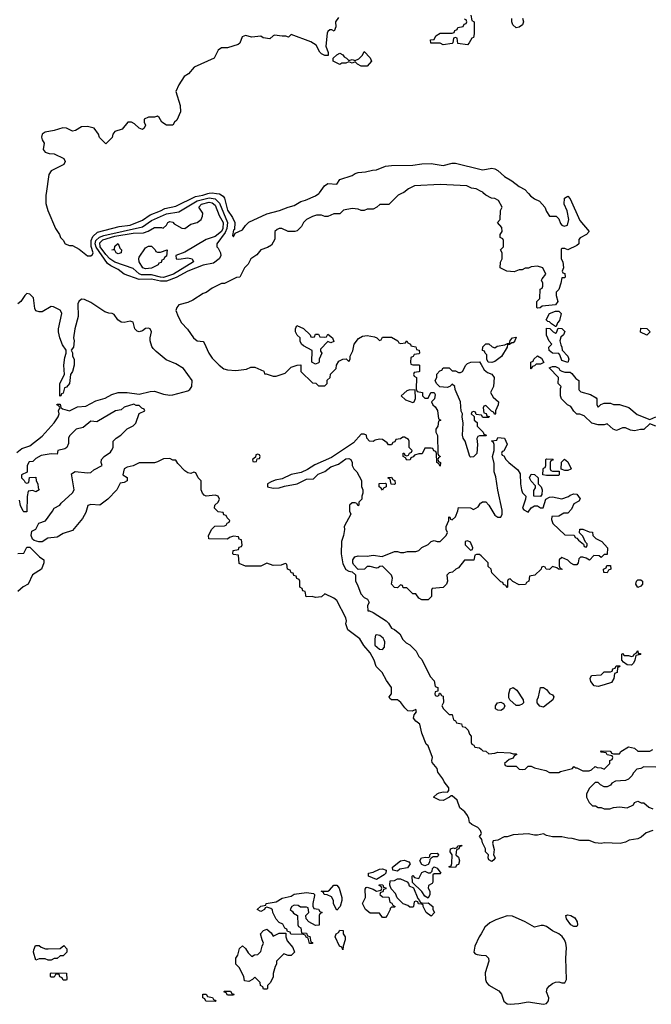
# Model space of a CAD drawing. Header units: inches. Extents: x 2769379 to 2883802, y 684208 to 828654.
# Tile 200 of 256: x 2816963 to 2821120, y 814667 to 821143. Entities that reach past the tile are written whole.
import ezdxf

# ---------------------------------------------------------------- set-up
doc = ezdxf.new("R2010")
doc.units = ezdxf.units.IN
doc.header["$MEASUREMENT"] = 0
for name, color, linetype in [('C8811', 7, 'Continuous'), ('C8812', 7, 'Continuous'), ('C8821', 7, 'Continuous'), ('C8822', 7, 'Continuous')]:
    doc.layers.add(name, color=color, linetype=linetype)

msp = doc.modelspace()

# ---------------------------------------------------------------- linework, layer by layer
at = {"layer": 'C8811', "color": 2}
for points, elevation in [([(2817136.3, 820000), (2817134.8, 819990), (2817135.3, 819935.3), (2817147.5, 819887.5), (2817198, 819770), (2817224.7, 819730), (2817231.1, 819711.1), (2817250, 819692), (2817262, 819670), (2817290, 819658), (2817310, 819658), (2817353.7, 819633.7), (2817410, 819590.6), (2817430, 819590.6), (2817441.5, 819598.5), (2817447, 819610), (2817432.3, 819652.3), (2817432.4, 819690), (2817443.7, 819716.3), (2817475.1, 819744.9), (2817617.3, 819782.7), (2817690, 819791.8), (2817770, 819824), (2817820.9, 819859.1), (2817890, 819885.5), (2817917.6, 819902.4), (2817990, 819917), (2818119, 819981), (2818169, 819990), (2818200.1, 820000)], 2), ([(2819476.5, 820000), (2819454, 819990), (2819391.6, 819928.4), (2819332.7, 819927.3), (2819314, 819910), (2819290, 819898), (2819250, 819898), (2819230, 819888), (2819210, 819888), (2819190, 819898), (2819150, 819902), (2819094, 819890), (2819070, 819866), (2819030, 819866), (2818990, 819848), (2818970, 819848), (2818950, 819858), (2818916.4, 819856.4), (2818890, 819849), (2818850, 819829), (2818831, 819810), (2818818, 819782), (2818790, 819755.3), (2818774, 819750), (2818729.1, 819749.1), (2818689.1, 819769.1), (2818670, 819769.2), (2818656.8, 819763.2), (2818642.8, 819750), (2818641, 819699), (2818619.8, 819660.2), (2818594.8, 819645.2), (2818550, 819628.7), (2818522.8, 819597.2), (2818484.7, 819570), (2818465.4, 819534.6), (2818442, 819510), (2818411, 819449), (2818390, 819448), (2818310, 819408), (2818290, 819408), (2818230, 819378), (2818190, 819348.7), (2818170, 819342), (2818102, 819298), (2818070, 819284), (2818010, 819268.7), (2817996, 819250), (2817991, 819230), (2818004.9, 819190), (2818028.5, 819148.5), (2818067.9, 819107.9), (2818106, 819050), (2818130, 819031), (2818170, 819026), (2818178, 819018), (2818208.7, 818948.7), (2818230, 818916), (2818274.8, 818870), (2818306.9, 818846.9), (2818330, 818839.1), (2818384.7, 818835.3), (2818454.6, 818845.4), (2818483.1, 818856.9), (2818510, 818858), (2818570, 818832), (2818574, 818814), (2818586, 818814), (2818630, 818798), (2818650, 818798), (2818710, 818818), (2818750, 818858), (2818790, 818871.3), (2818812, 818872), (2818814, 818830), (2818890, 818754), (2818911.6, 818751.6), (2818930, 818734), (2818970, 818734), (2818986, 818750), (2818987.3, 818772.7), (2819006, 818790), (2819008.9, 818811.1), (2819046, 818850), (2819048, 818870), (2819063.1, 818896.9), (2819088.9, 818911.1), (2819112, 818912), (2819130, 818894), (2819138, 818910), (2819138, 818930), (2819155.3, 818964.7), (2819164, 819010), (2819192.7, 819047.3), (2819218, 819062), (2819250, 819066), (2819296.9, 819056.9), (2819314, 819050), (2819330, 819034), (2819342, 819038), (2819350, 819054), (2819410, 819054), (2819451.6, 819031.6), (2819458, 819018), (2819470, 819014), (2819502, 819018), (2819510, 819032), (2819518, 819018), (2819534, 819010), (2819538, 818998), (2819570, 818992), (2819574, 818974), (2819592, 818970), (2819594, 818950), (2819590, 818946), (2819558, 818942), (2819552.7, 818927.3), (2819538, 818922), (2819534, 818890), (2819538, 818878), (2819550, 818874), (2819590, 818874), (2819594, 818870), (2819594, 818830), (2819590, 818826), (2819558, 818822), (2819554, 818810), (2819558, 818798), (2819574, 818790), (2819572.7, 818712.7), (2819578, 818698), (2819614, 818690), (2819614, 818670), (2819630, 818654), (2819650, 818654), (2819668.4, 818691.6), (2819691.6, 818691.6), (2819698, 818678), (2819692, 818650), (2819674, 818630), (2819682, 818610), (2819696.9, 818596.9), (2819711.6, 818571.6), (2819718, 818518), (2819734, 818510), (2819718, 818502), (2819714, 818470), (2819702, 818450), (2819702, 818430), (2819711.6, 818408.4), (2819714, 818290), (2819718, 818278), (2819732, 818270), (2819718, 818262), (2819714, 818250), (2819718, 818238), (2819731.6, 818231.6), (2819730, 818206), (2819722, 818222), (2819708, 818230), (2819706, 818290), (2819702, 818302), (2819688, 818308), (2819682, 818322), (2819670, 818326), (2819630, 818326), (2819611.3, 818288.7), (2819590, 818288), (2819562, 818278), (2819552.7, 818267.3), (2819538, 818262), (2819532.7, 818247.3), (2819510, 818246), (2819502, 818262), (2819486, 818270), (2819487.3, 818292.7), (2819492.7, 818292.7), (2819498, 818278), (2819510, 818274), (2819522, 818278), (2819527.3, 818292.7), (2819542, 818298), (2819546, 818310), (2819526, 818330), (2819526, 818370), (2819522, 818382), (2819496.4, 818396.4), (2819483.6, 818396.4), (2819470, 818386), (2819438, 818382), (2819432.7, 818367.3), (2819418, 818362), (2819410, 818346), (2819390, 818346), (2819380.4, 818360.4), (2819350, 818382), (2819330, 818384), (2819302.8, 818377.2), (2819290, 818369), (2819266, 818370), (2819248, 818390), (2819246, 818410), (2819230, 818418), (2819210, 818418), (2819159.5, 818360.5), (2819015.4, 818264.6), (2818904.8, 818215.2), (2818856.1, 818183.9), (2818814.9, 818165.1), (2818750, 818152.7), (2818690, 818124), (2818644.7, 818115.3), (2818616.9, 818103.1), (2818594, 818090), (2818594, 818070), (2818630, 818061), (2818670, 818064), (2818704.8, 818075.2), (2818790, 818090.5), (2818850, 818122), (2818896.6, 818123.4), (2818926.3, 818153.7), (2818970, 818170.4), (2819010, 818202), (2819060.9, 818219.1), (2819110, 818254.8), (2819130, 818256), (2819142, 818250), (2819151.3, 818230), (2819152, 818210), (2819162, 818190), (2819182, 818170), (2819211.6, 818111.6), (2819212.7, 818072.7), (2819222, 818050), (2819222, 818030), (2819214, 818010), (2819214, 817990), (2819194, 817970), (2819194, 817950), (2819190, 817946), (2819182, 817962), (2819170, 817966), (2819150, 817966), (2819134, 817950), (2819134, 817910), (2819142, 817890), (2819098, 817810), (2819101, 817790), (2819094, 817750), (2819080.7, 817710), (2819079.1, 817630), (2819090, 817564.7), (2819110, 817526), (2819130, 817516), (2819152, 817512), (2819172, 817492), (2819172, 817450), (2819186.8, 817426.8), (2819207.1, 817367.1), (2819230, 817342), (2819251.1, 817331.1), (2819262, 817310), (2819252, 817290), (2819254, 817254), (2819266, 817254), (2819290, 817244.7), (2819374, 817190), (2819390, 817174), (2819410, 817142), (2819430, 817132), (2819463.6, 817103.6), (2819485.4, 817065.4), (2819505.4, 817045.4), (2819531.1, 817031.1), (2819572, 816990), (2819590, 816954), (2819610, 816934), (2819663.6, 816823.6), (2819690, 816794), (2819698, 816758), (2819714, 816750), (2819714, 816726), (2819698, 816722), (2819694, 816710), (2819698, 816698), (2819710, 816694), (2819722, 816698), (2819726, 816714), (2819730, 816714), (2819738, 816698), (2819750, 816694), (2819752.7, 816652.7), (2819742, 816630), (2819752, 816610), (2819790, 816574), (2819810, 816574), (2819818, 816538), (2819832, 816532), (2819838, 816518), (2819870, 816512), (2819874, 816494), (2819894, 816490), (2819914, 816470), (2819923.6, 816443.6), (2819934, 816430), (2819934, 816390), (2819938, 816378), (2819952, 816372), (2819958, 816358), (2819990, 816354), (2820000, 816344)], 2), ([(2818258.2, 820000), (2818277.2, 819997.2), (2818302.3, 819982.3), (2818310.5, 819970), (2818330, 819890.8), (2818362.7, 819842.7), (2818379.1, 819810), (2818376.9, 819763.1), (2818370, 819758), (2818363.6, 819723.6), (2818370, 819714), (2818382, 819738), (2818430, 819762), (2818448, 819790), (2818470, 819811.3), (2818590, 819866.8), (2818672.1, 819887.9), (2818729.4, 819910.6), (2818770, 819921), (2818813.6, 819946.4), (2818844.7, 819955.3), (2818910, 819984.7), (2818931.7, 820000)], 2), ([(2816944, 818296), (2816978, 818322), (2817030, 818341), (2817110, 818404.7), (2817190, 818492), (2817215.3, 818530), (2817222, 818550), (2817218, 818570), (2817226, 818590), (2817222, 818602), (2817208, 818610), (2817210, 818614), (2817230, 818614), (2817232.7, 818592.7), (2817243.6, 818583.6), (2817290, 818571.3), (2817342.7, 818597.3), (2817398.6, 818601.4), (2817463.2, 818636.8), (2817525.6, 818654.4), (2817570, 818678.8), (2817610, 818690.8), (2817669.3, 818690.7), (2817750, 818681), (2817822, 818698), (2817850, 818699.1), (2817910, 818680.7), (2817950, 818674), (2817970, 818676.3), (2818070, 818702.8), (2818082, 818710), (2818096, 818730), (2818097, 818770), (2818041.2, 818850), (2817990, 818879.3), (2817927, 818907), (2817860.1, 818960.1), (2817840.9, 818980.9), (2817832.7, 818992.7), (2817821.2, 819030), (2817820.9, 819050), (2817829.3, 819090), (2817822, 819110), (2817810, 819114.5), (2817790, 819112.3), (2817770, 819097), (2817750, 819089.5), (2817735.3, 819095.3), (2817721.6, 819110), (2817710, 819154), (2817690, 819159.3), (2817650, 819151.5), (2817630, 819153.6), (2817609.7, 819169.7), (2817584.4, 819204.4), (2817571.5, 819211.5), (2817550, 819213), (2817522.4, 819222.4), (2817430, 819283.7), (2817390, 819302.7), (2817370, 819305.2), (2817351, 819290), (2817346.4, 819273.6), (2817347.7, 819190), (2817324.9, 819110), (2817317.3, 819050), (2817320.7, 819030), (2817316, 818990), (2817302, 818970), (2817311.1, 818951.1), (2817311.3, 818930), (2817321, 818910), (2817321, 818870), (2817310.7, 818829.3), (2817298, 818810), (2817291.3, 818750), (2817270, 818726), (2817258, 818722), (2817250, 818686), (2817238, 818682), (2817234, 818670), (2817227.3, 818667.3), (2817228, 818750), (2817258, 818810), (2817254, 818870), (2817259, 818921), (2817268, 818950), (2817268, 818970), (2817244.5, 819004.5), (2817226, 819050), (2817218, 819090), (2817217.2, 819110), (2817239.3, 819210), (2817237.5, 819217.5), (2817230, 819232.7), (2817184.5, 819255.5), (2817170, 819256), (2817110, 819222.7), (2817090, 819220.9), (2817070, 819229.2), (2817063.3, 819243.3), (2817053.6, 819313.6), (2817030, 819337.2), (2817010, 819341.2), (2816996, 819330), (2816970, 819289), (2816950, 819275.3)], 2), ([(2820000, 818406), (2819990, 818406), (2819978, 818402), (2819972, 818388), (2819974.8, 818350), (2819970.7, 818289.3), (2819950, 818268), (2819930, 818266), (2819926, 818270), (2819895.3, 818370), (2819882, 818390), (2819878, 818410), (2819882, 818490), (2819875.3, 818530), (2819878, 818550), (2819869.1, 818569.1), (2819864, 818630), (2819828, 818710), (2819826, 818730), (2819810, 818746), (2819794, 818730), (2819776.9, 818723.1), (2819728.4, 818728.4), (2819706, 818750), (2819698, 818770), (2819708, 818790), (2819708, 818812), (2819727.3, 818832.7), (2819742, 818838), (2819750, 818854), (2819790, 818854), (2819810, 818834), (2819830, 818834), (2819850, 818822), (2819863.6, 818823.6), (2819878, 818830), (2819898, 818870), (2819910, 818882), (2819931.6, 818891.6), (2819990, 818892), (2820000, 818874.3)], 2), ([(2820000, 815796), (2819995.3, 815810), (2819978, 815830), (2819938, 815850), (2819922.7, 815862.7), (2819919, 815890), (2819910, 815908), (2819892.9, 815932.9), (2819859, 815959), (2819842, 816010), (2819810, 816038), (2819802, 816038), (2819791.6, 816028.4), (2819750, 816008), (2819726, 816010), (2819686, 816030), (2819710, 816052), (2819723.1, 816056.9), (2819750, 816064.7), (2819778, 816062), (2819787.3, 816072.7), (2819788, 816090), (2819755.3, 816130), (2819748, 816150), (2819714.6, 816194.6), (2819710, 816218), (2819678, 816258), (2819675.3, 816270), (2819679, 816290), (2819650, 816366), (2819639, 816379), (2819609, 816450), (2819595.3, 816510), (2819569.3, 816529.3), (2819555.3, 816550), (2819558, 816570), (2819575.3, 816590), (2819570, 816606), (2819544.7, 816595.3), (2819518, 816598), (2819497, 816617), (2819471.8, 816651.8), (2819450, 816669), (2819409, 816669), (2819398, 816678), (2819395.3, 816690), (2819408.7, 816710), (2819408.7, 816750), (2819376.5, 816796.5), (2819348.7, 816850), (2819309, 816889), (2819295.3, 816930), (2819270, 816978), (2819226.8, 817026.8), (2819202, 817070), (2819122, 817130), (2819108.7, 817168.7), (2819113.2, 817190), (2819109, 817210), (2819050, 817322), (2819030, 817339), (2818970, 817366), (2818950, 817348), (2818910, 817342), (2818888.4, 817348.4), (2818848, 817348), (2818842, 817382), (2818827.3, 817387.3), (2818822, 817402), (2818806, 817410), (2818806, 817450), (2818802, 817462), (2818787.3, 817467.3), (2818782, 817482), (2818767.3, 817487.3), (2818762, 817502), (2818750, 817506), (2818742, 817522), (2818726, 817530), (2818722, 817562), (2818710, 817566), (2818684.7, 817555.3), (2818630, 817554), (2818590, 817568), (2818550, 817548), (2818450, 817548), (2818407.3, 817567.3), (2818402, 817622), (2818370, 817626), (2818366, 817630), (2818367.3, 817652.7), (2818402, 817658), (2818407.3, 817672.7), (2818422, 817678), (2818426, 817690), (2818422, 817722), (2818407.3, 817727.3), (2818402, 817742), (2818370, 817746), (2818343.6, 817736.4), (2818330, 817726), (2818208, 817728), (2818206, 817750), (2818228.4, 817791.6), (2818247.3, 817812.7), (2818310, 817814), (2818322, 817818), (2818327.3, 817832.7), (2818342, 817838), (2818346, 817850), (2818327.3, 817867.3), (2818322, 817882), (2818307.3, 817887.3), (2818302, 817902), (2818270, 817906), (2818246, 817930), (2818248, 817950), (2818268, 817970), (2818278, 817990), (2818268.4, 818008.4), (2818250, 818015.3), (2818190, 818008.7), (2818176.4, 818016.4), (2818166, 818030), (2818158, 818050), (2818158, 818110), (2818138, 818130), (2818122, 818162), (2818110, 818166), (2818090, 818158), (2818070, 818162), (2818050, 818175.3), (2818003.1, 818223.1), (2817990, 818246), (2817970, 818246), (2817950, 818258), (2817910, 818254), (2817870, 818234), (2817850, 818229.2), (2817750, 818228.7), (2817710, 818209), (2817670, 818199), (2817651.1, 818188.9), (2817642, 818150), (2817670.9, 818130.9), (2817670.7, 818109.3), (2817650, 818098), (2817624.7, 818095.3), (2817602, 818050), (2817542, 817990), (2817490.8, 817949.2), (2817430, 817955.3), (2817411.3, 817948.7), (2817398, 817902), (2817376.7, 817863.3), (2817310, 817784), (2817250, 817764), (2817210, 817739), (2817147.5, 817732.5), (2817110, 817708), (2817088.4, 817708.4), (2817058, 817718), (2817047.3, 817727.3), (2817038, 817750), (2817042, 817778), (2817068.4, 817791.6), (2817088.9, 817831.1), (2817132.9, 817847.1), (2817179, 817910), (2817189.3, 817930.7), (2817228, 817950), (2817236.4, 817963.6), (2817310, 818032), (2817322, 818050), (2817303.1, 818156.9), (2817328.9, 818171.1), (2817410, 818162), (2817430, 818164.7), (2817450, 818182), (2817506, 818210), (2817498, 818230), (2817502, 818250), (2817518, 818270), (2817560.4, 818299.6), (2817568, 818310), (2817578, 818330), (2817578, 818370), (2817598, 818390), (2817628, 818410), (2817670, 818452), (2817710, 818472), (2817728, 818490), (2817750, 818554), (2817786, 818570), (2817782, 818582), (2817767.3, 818587.3), (2817750, 818606), (2817730, 818606), (2817714.6, 818614.6), (2817650, 818595.3), (2817630, 818578), (2817594, 818570), (2817470, 818498), (2817430, 818502), (2817379.8, 818460.2), (2817334, 818450), (2817290, 818406), (2817284.7, 818390), (2817283.6, 818356.4), (2817274, 818330), (2817259.6, 818320.4), (2817214, 818310), (2817210, 818286), (2817170, 818288), (2817103.6, 818276.4), (2817070, 818258), (2817050, 818238), (2817025.4, 818234.6), (2817012, 818210), (2817012, 818168), (2816974, 818150), (2816974, 818130), (2816992.7, 818112.7), (2816998, 818098), (2817010, 818094), (2817022, 818098), (2817027.3, 818132.7), (2817070, 818134), (2817072, 818110), (2817082, 818090), (2817083.6, 818063.6), (2817091.3, 818050), (2817070, 818038), (2817050, 818046), (2817018, 818042), (2817012.7, 818007.3), (2817010, 817906), (2816990, 817906), (2816986, 817910), (2816968.4, 817948.4), (2816962, 817982)], 2), ([(2820000, 818542.2), (2819966, 818546), (2819962, 818562), (2819950, 818566), (2819938, 818562), (2819934, 818550), (2819954, 818534), (2819954, 818510), (2819972.7, 818492.7), (2819974, 818470), (2820000, 818444)], 2), ([(2820000, 817616), (2819990, 817626), (2819970, 817626), (2819958, 817622), (2819952.7, 817587.3), (2819890, 817588), (2819850, 817538), (2819834, 817530), (2819811.6, 817508.4), (2819790, 817506), (2819774, 817490), (2819778, 817450), (2819771.3, 817430), (2819750, 817408), (2819678, 817402), (2819674, 817390), (2819674, 817350), (2819650, 817328), (2819610, 817328), (2819590, 817338), (2819570, 817366), (2819550, 817366), (2819510, 817406), (2819487.3, 817407.3), (2819482, 817422), (2819470, 817426), (2819450, 817406), (2819430, 817408), (2819409.3, 817430), (2819415.3, 817470), (2819409, 817490), (2819350, 817548), (2819332.7, 817547.3), (2819322, 817538), (2819310, 817535.3), (2819270, 817546), (2819250, 817546), (2819231.6, 817528.4), (2819190, 817526), (2819160.2, 817560.2), (2819155.3, 817570), (2819155.3, 817590), (2819169.4, 817610.6), (2819190, 817616), (2819250, 817614.8), (2819290, 817622), (2819348.4, 817611.6), (2819430, 817644.7), (2819450, 817644.7), (2819470, 817638), (2819490, 817638), (2819514.6, 817645.4), (2819570, 817644.7), (2819590, 817651.3), (2819609.2, 817670.8), (2819650, 817692), (2819670, 817712), (2819690, 817718), (2819710, 817711.3), (2819730, 817711.3), (2819768.7, 817750), (2819778, 817770), (2819768.9, 817788.9), (2819768.7, 817810), (2819788, 817850), (2819787.3, 817872.7), (2819794, 817870), (2819798, 817858), (2819810, 817854), (2819830, 817874), (2819847.3, 817912.7), (2819850, 817934), (2819930, 817932), (2819950, 817922), (2819980.4, 817939.6), (2819996.4, 817963.6), (2820000, 817966)], 2), ([(2816950, 817631.3), (2816990, 817634), (2817010, 817674), (2817030, 817674), (2817094, 817610), (2817122, 817590), (2817121, 817570), (2817106, 817530), (2817047.7, 817492.3), (2817018, 817430), (2816986.8, 817413.2), (2816950, 817382)], 2), ([(2820000, 815756.4), (2819989, 815770), (2820000, 815786.9)], 2), ([(2820000, 815131.3), (2819987.7, 815110), (2819958.8, 815050), (2819951, 815010), (2819959.8, 814999.8), (2819973.7, 814993.7), (2820000, 814990.7)], 6)]:
    msp.add_lwpolyline(points, dxfattribs=dict(at, elevation=elevation))
for points, elevation in [([(2817890, 819423), (2817830, 819435.8), (2817750, 819434.4), (2817650, 819469.7), (2817610, 819500.3), (2817563.3, 819523.3), (2817540.5, 819540.5), (2817467.1, 819647.1), (2817460.5, 819670), (2817464.1, 819690), (2817487.9, 819712.1), (2817516.1, 819723.9), (2817770, 819781.6), (2817830, 819821.5), (2817930, 819866.4), (2818010, 819879.6), (2818130, 819950.9), (2818210, 819971.5), (2818250, 819964.3), (2818277.1, 819937.1), (2818330.2, 819810), (2818326.3, 819770), (2818315.8, 819744.2), (2818259.3, 819670), (2818260.7, 819650), (2818270, 819640.7), (2818284.6, 819610), (2818286, 819590), (2818275.3, 819570), (2818238.2, 819541.8), (2818169.6, 819529.6), (2818070.4, 819490), (2817992.8, 819447.2), (2817930, 819424.4)], -2), ([(2818010, 819567), (2818070, 819576.4), (2818098, 819570), (2818106.8, 819550), (2817974.9, 819470), (2817910, 819447.9), (2817890, 819448.6), (2817830, 819464.3), (2817764.6, 819464.6), (2817750, 819470.9), (2817710, 819506.6), (2817588.7, 819548.7), (2817556.4, 819570), (2817530, 819599.3), (2817492.7, 819650), (2817490, 819675.3), (2817510, 819695.1), (2817590, 819718.6), (2817710, 819738.2), (2817778.7, 819741.3), (2817808.7, 819751.3), (2817850, 819776.3), (2817896.9, 819776.9), (2817907.3, 819772.7), (2817928.9, 819791.1), (2817938, 819810), (2817950, 819814.8), (2817970, 819811), (2817979.8, 819799.8), (2818030, 819772.4), (2818050, 819770.4), (2818090, 819798), (2818130, 819810.3), (2818156.9, 819830), (2818166, 819850), (2818167.3, 819870), (2818141.6, 819910), (2818158.4, 819930), (2818210, 819943.6), (2818230, 819939.7), (2818250, 819923.7), (2818274.8, 819854.8), (2818301.5, 819810), (2818299.4, 819770), (2818290, 819751.1), (2818250, 819717.4), (2818190, 819696.8), (2818050, 819614.3), (2817990, 819592.8), (2817992, 819570)], -6), ([(2817610, 819604), (2817598, 819610), (2817588, 819628), (2817569.2, 819630), (2817586, 819634), (2817590, 819654), (2817606, 819670), (2817610.5, 819670.5), (2817621, 819641), (2817632, 819630), (2817630, 819609)], -10), ([(2817870, 819614), (2817890, 819614), (2817934, 819630), (2817930, 819588.7), (2817918, 819582), (2817910, 819566), (2817898, 819562), (2817894, 819546), (2817878, 819542), (2817874, 819530), (2817830, 819509.6), (2817790, 819503.6), (2817774, 819510), (2817749.6, 819550), (2817746.6, 819570), (2817750, 819582), (2817790, 819642), (2817810, 819654), (2817830, 819654), (2817854, 819630), (2817858, 819618)], -10), ([(2818890, 819054), (2818902, 819058), (2818910, 819074), (2818930, 819074), (2818938, 819058), (2818970, 819054), (2818982, 819058), (2818990, 819074), (2819022, 819050), (2819030, 819026), (2819010, 819018), (2818990, 819026), (2818943.6, 818976.4), (2818943.6, 818963.6), (2818952, 818950), (2818934, 818910), (2818934, 818890), (2818930, 818886), (2818910, 818878), (2818886, 818890), (2818887.3, 818967.3), (2818830, 818998), (2818818, 819010), (2818808.9, 819028.9), (2818808, 819050), (2818789.1, 819069.1), (2818778, 819090), (2818778, 819110), (2818787.3, 819132.7), (2818831.1, 819111.1), (2818874, 819070), (2818878, 819058)], 2), ([(2819530, 818708.7), (2819510, 818702), (2819474, 818670), (2819502, 818642), (2819550, 818624.7), (2819558, 818630), (2819568.4, 818651.6), (2819566, 818706)], 2), ([(2818530, 818286), (2818518, 818282), (2818514, 818266), (2818494, 818250), (2818498, 818238), (2818510, 818234), (2818522, 818238), (2818526, 818254), (2818542, 818258), (2818546, 818270), (2818542, 818282)], 2), ([(2819350, 818048), (2819342, 818062), (2819328, 818070), (2819328.4, 818091.6), (2819370, 818094), (2819374, 818090), (2819374, 818070), (2819358, 818062)], 2), ([(2819430, 818086), (2819407.3, 818087.3), (2819402, 818122), (2819387.3, 818127.3), (2819387.3, 818132.7), (2819410, 818134), (2819418, 818118), (2819432.7, 818112.7), (2819434, 818090)], 2), ([(2819910, 817715.3), (2819894, 817710), (2819894, 817690), (2819930, 817654), (2819942, 817658), (2819946, 817670), (2819930, 817706)], 2), ([(2819310, 817098), (2819305.4, 817094.6), (2819299.1, 817070), (2819300.7, 817030), (2819330, 817002.8), (2819350, 817001), (2819364.7, 817015.3), (2819366, 817050), (2819361.5, 817061.5), (2819354.5, 817074.5), (2819332.5, 817092.5)], 2), ([(2819830, 815566), (2819788.4, 815568.4), (2819790, 815574), (2819802, 815578), (2819807.3, 815592.7), (2819808.7, 815650), (2819795.3, 815670), (2819798, 815690), (2819816.9, 815696.9), (2819827.3, 815692.7), (2819842, 815698), (2819846, 815710), (2819870, 815714), (2819872, 815710), (2819858, 815702), (2819854, 815690), (2819838, 815682), (2819834, 815650), (2819850, 815634), (2819858, 815610), (2819850, 815586), (2819838, 815582)], 2), ([(2819630, 815578), (2819610, 815586), (2819595.3, 815610), (2819608, 815630), (2819635.3, 815635.3), (2819650, 815632), (2819662, 815638), (2819662, 815650), (2819670, 815658), (2819710, 815662), (2819718, 815650), (2819716, 815644), (2819710, 815638), (2819683.6, 815636.4), (2819670, 815628), (2819661, 815619), (2819658.8, 815601.2), (2819650, 815586)], 2), ([(2819450, 815542), (2819418, 815550), (2819415.3, 815570), (2819470, 815610.5), (2819494, 815614), (2819523.6, 815603.6), (2819532, 815590), (2819514.4, 815565.6), (2819464.5, 815555.5)], 2), ([(2819650, 815366), (2819630, 815378), (2819610, 815408), (2819547.3, 815467.3), (2819546, 815510), (2819550, 815514), (2819562, 815502), (2819590, 815494), (2819610, 815534), (2819630, 815542), (2819650, 815532), (2819667.3, 815532.7), (2819678, 815542), (2819680.4, 815559.6), (2819691.1, 815571.1), (2819710, 815562), (2819734, 815530), (2819730, 815526), (2819690, 815526), (2819682, 815518), (2819682, 815470), (2819678, 815462), (2819652.7, 815447.3), (2819652, 815430), (2819662, 815410), (2819662, 815390)], 2), ([(2819310, 815488), (2819258, 815510), (2819258, 815530), (2819290, 815536), (2819330, 815554.8), (2819350, 815558.8), (2819374, 815550), (2819372, 815530), (2819362, 815518)], 2), ([(2819050, 815286), (2819028.4, 815328.4), (2819028, 815350), (2819014.6, 815374.6), (2818987.3, 815387.3), (2818966, 815390), (2818962, 815402), (2818946, 815410), (2818990, 815411.3), (2819002, 815418), (2819031.1, 815451.1), (2819050, 815451.3), (2819064.7, 815430), (2819082, 815370), (2819082, 815350), (2819072, 815310)], 2), ([(2819350, 815238), (2819330, 815266), (2819270, 815266), (2819238, 815290), (2819218, 815330), (2819238, 815370), (2819236.4, 815423.6), (2819244, 815436), (2819250, 815438), (2819290, 815424.7), (2819310, 815412), (2819342, 815418), (2819346, 815430), (2819342, 815442), (2819328.4, 815448.4), (2819330, 815454), (2819352, 815452), (2819358, 815438), (2819372.7, 815432.7), (2819372.7, 815427.3), (2819358, 815422), (2819352.7, 815407.3), (2819338, 815402), (2819334, 815390), (2819350, 815374), (2819392.7, 815372.7), (2819398, 815338), (2819412.7, 815332.7), (2819418, 815318), (2819434, 815310), (2819430, 815306), (2819410, 815306), (2819402, 815298), (2819402, 815290), (2819382, 815250), (2819370, 815238)], 2), ([(2819612.7, 815332.7), (2819650, 815334), (2819682, 815310), (2819682, 815290), (2819692, 815270), (2819670, 815246), (2819638, 815270), (2819618, 815310), (2819618, 815318), (2819610, 815326), (2819587.3, 815327.3), (2819582, 815342), (2819570, 815346), (2819558, 815342), (2819554, 815310), (2819550, 815306), (2819530, 815306), (2819516.4, 815316.4), (2819487.3, 815327.3), (2819447.3, 815367.3), (2819436.4, 815396.4), (2819407.3, 815427.3), (2819398, 815450), (2819402, 815478), (2819430, 815482), (2819450, 815492), (2819470, 815492), (2819512, 815472), (2819522, 815462), (2819526.8, 815446.8), (2819554, 815434), (2819582, 815362), (2819594, 815350), (2819598, 815338)], 2), ([(2818910, 815186), (2818866, 815210), (2818848.4, 815228.4), (2818846, 815250), (2818866, 815270), (2818862, 815302), (2818850, 815306), (2818810, 815306), (2818796.4, 815316.4), (2818770, 815318), (2818754, 815310), (2818742, 815290), (2818758, 815278), (2818765.4, 815265.4), (2818792, 815252), (2818794, 815190), (2818798, 815178), (2818814, 815170), (2818818, 815138), (2818850, 815134), (2818858, 815118), (2818872.7, 815112.7), (2818878, 815078), (2818890, 815074), (2818890, 815066), (2818870, 815066), (2818862, 815102), (2818848, 815108), (2818842, 815122), (2818830, 815126), (2818747.3, 815127.3), (2818742, 815142), (2818726, 815146), (2818722, 815162), (2818707.3, 815167.3), (2818694.6, 815194.6), (2818670, 815206), (2818650, 815226), (2818628, 815270), (2818627.3, 815287.3), (2818616.4, 815296.4), (2818590, 815306), (2818578, 815302), (2818574, 815290), (2818550, 815278), (2818526, 815290), (2818550, 815312), (2818582, 815318), (2818586, 815330), (2818650, 815342), (2818690, 815366), (2818750, 815378), (2818770, 815391), (2818850, 815402.8), (2818896, 815396), (2818902, 815390), (2818902, 815382), (2818891.3, 815330), (2818892, 815312), (2818898, 815298), (2818930, 815292), (2818938, 815278), (2818954, 815270), (2818938, 815262), (2818934, 815250), (2818932.7, 815187.3)], 2), ([(2818630, 815114), (2818670, 815134), (2818714, 815134), (2818714, 815110), (2818723.6, 815083.6), (2818759.8, 815039.8), (2818771.3, 815010), (2818750, 814988), (2818730, 814988), (2818702, 814998), (2818654, 814950), (2818654, 814930), (2818643.6, 814916.4), (2818631.3, 814870), (2818630, 814846), (2818611.6, 814808.4), (2818594, 814790), (2818594, 814770), (2818590, 814766), (2818567.3, 814767.3), (2818562, 814782), (2818548, 814790), (2818546, 814810), (2818510, 814846), (2818494, 814830), (2818470, 814818), (2818442, 814822), (2818438, 814850), (2818408, 814910), (2818386, 814930), (2818386, 814970), (2818398, 814990), (2818410, 815034), (2818428.4, 815051.6), (2818450, 815034), (2818466.4, 815006.4), (2818490, 814982), (2818508.4, 814991.6), (2818530, 814994), (2818550, 815014), (2818558, 815050), (2818568, 815070), (2818558, 815090), (2818548.7, 815131.3), (2818567.3, 815152.7), (2818590, 815162), (2818616.9, 815136.9)], 2), ([(2819090, 815026), (2819082, 815042), (2819068.4, 815048.4), (2819038, 815110), (2819046, 815130), (2819060.4, 815139.6), (2819070, 815154), (2819092, 815152), (2819092, 815130), (2819104.7, 815110), (2819104.7, 815090), (2819092, 815050)], 2), ([(2817150, 815032), (2817230, 815034), (2817252.7, 815052.7), (2817272.7, 815032.7), (2817274, 815010), (2817250, 814986), (2817230, 814986), (2817210, 814968), (2817190, 814968), (2817170, 814958), (2817150, 814958), (2817130, 814966), (2817090, 814966), (2817070, 814958), (2817054, 815010), (2817055.3, 815024.7), (2817067.3, 815052.7), (2817090, 815054), (2817103.6, 815043.6), (2817132.7, 815032.7)], 2), ([(2817250, 814826), (2817242, 814842), (2817227.3, 814847.3), (2817222, 814862), (2817210, 814866), (2817198, 814862), (2817190, 814846), (2817170, 814846), (2817166, 814850), (2817166, 814870), (2817170, 814874), (2817271.6, 814871.6), (2817274, 814830), (2817270, 814826)], 2), ([(2818250, 814686), (2818188.4, 814688.4), (2818182, 814702), (2818168.4, 814708.4), (2818167.3, 814732.7), (2818190, 814734), (2818198, 814718), (2818232.7, 814712.7), (2818238, 814698), (2818252.7, 814692.7)], 2), ([(2818330, 814726), (2818322, 814742), (2818306, 814750), (2818310, 814754), (2818350, 814754), (2818358, 814738), (2818372.7, 814732.7), (2818370, 814726)], 2)]:
    msp.add_lwpolyline(points, close=True, dxfattribs=dict(at, elevation=elevation))
at = {"layer": 'C8812', "color": 2, "elevation": 2}
for points in [[(2819062, 821158), (2819042, 821130), (2819043.6, 821096.4), (2819032.7, 821067.3), (2819016.4, 821076.4), (2819003.6, 821076.4), (2818990, 821066), (2818986.4, 821053.6), (2818978, 820970), (2818992, 820928), (2818992.7, 820907.3), (2818970, 820908), (2818950, 820918), (2818938, 820930), (2818914.6, 820974.6), (2818878, 820998), (2818750, 821046), (2818731.3, 821028.7), (2818715.3, 821035.3), (2818690, 821034), (2818639.6, 821040.4), (2818630, 821038), (2818610, 821018), (2818564.7, 821024.7), (2818550, 821035.3), (2818491.6, 821028.4), (2818450, 821039.3), (2818426.8, 821030), (2818410.9, 820989.1), (2818399.8, 820980.2), (2818330, 820959), (2818290, 820959), (2818270, 820942), (2818242, 820890), (2818111.3, 820830), (2818073.4, 820786.6), (2818046, 820770), (2818010, 820715.3), (2817990.7, 820670), (2818019.1, 820579.1), (2818022, 820538), (2817998, 820482), (2817982, 820470), (2817971.6, 820448.4), (2817930, 820448.7), (2817898, 820470), (2817880.4, 820500.4), (2817870, 820508), (2817850, 820502), (2817810, 820502), (2817782, 820490), (2817782, 820470), (2817791.1, 820448.9), (2817782, 820430), (2817770, 820422), (2817749.2, 820429.2), (2817718.6, 820458.6), (2817698, 820470), (2817674, 820470), (2817636.8, 820423.2), (2817590, 820408.7), (2817576, 820390), (2817571, 820369), (2817530, 820326), (2817489.1, 820369.1), (2817481.2, 820390), (2817454, 820430), (2817410, 820441.2), (2817370, 820439), (2817330, 820415.3), (2817310, 820409), (2817270, 820428.7), (2817247.1, 820432.9), (2817190, 820415.3), (2817130, 820404), (2817111.3, 820390), (2817106.8, 820370), (2817110, 820354), (2817124.7, 820330), (2817118, 820290), (2817130, 820272), (2817156.4, 820263.6), (2817190, 820262), (2817254, 820230), (2817262, 820210), (2817254, 820190), (2817171.1, 820148.9), (2817155.3, 820124.7), (2817136.3, 820000)], [(2819932.7, 821172.7), (2819938, 821138), (2819954, 821130), (2819954, 821050), (2819950, 821026), (2819938, 821022), (2819922, 820990), (2819910, 820978), (2819847.3, 820987.3), (2819842, 821022), (2819830, 821026), (2819818, 821022), (2819814, 820990), (2819810, 820986), (2819750, 820978), (2819730, 820988), (2819668, 820988), (2819666, 821010), (2819690, 821014), (2819702, 821038), (2819730, 821054), (2819810, 821054), (2819822, 821058), (2819827.3, 821072.7), (2819842, 821078), (2819847.3, 821092.7), (2819882, 821098), (2819887.3, 821112.7), (2819902, 821118), (2819906, 821130), (2819902, 821142), (2819890, 821146)], [(2818931.7, 820000), (2818936.5, 820003.5), (2818969.3, 820050.7), (2818990, 820064.7), (2819050, 820062), (2819070, 820091.3), (2819150, 820118), (2819170, 820131.3), (2819190, 820138), (2819238, 820142), (2819285.6, 820154.4), (2819310, 820156), (2819370, 820178.8), (2819410, 820184.7), (2819550, 820186), (2819610, 820194.8), (2819670, 820197.3), (2819750, 820184), (2819810, 820198.8), (2819830, 820198.8), (2820000, 820157.2)], [(2820000, 820013), (2819966, 820030), (2819936, 820036), (2819906, 820050), (2819730, 820059), (2819562, 820050), (2819522, 820030), (2819490, 820006), (2819476.5, 820000)], [(2818200.1, 820000), (2818210, 820003.2), (2818230, 820004.2), (2818258.2, 820000)]]:
    msp.add_lwpolyline(points, dxfattribs=at)
msp.add_lwpolyline([(2819210, 820838), (2819186, 820850), (2819170, 820866), (2819150, 820858), (2819130, 820866), (2819110, 820858), (2819083.6, 820856.4), (2819068.9, 820848.9), (2819026, 820870), (2819026, 820890), (2819050, 820912), (2819070, 820922), (2819090, 820912), (2819098, 820898), (2819114, 820890), (2819130, 820874), (2819150, 820882), (2819170, 820874), (2819194.6, 820885.4), (2819218, 820910), (2819230, 820934), (2819270, 820892), (2819278, 820870), (2819250, 820838)], close=True, dxfattribs=at)
at = {"layer": 'C8821', "color": 2}
for points, elevation in [([(2820311.7, 820000), (2820325.2, 819985.2), (2820350, 819966), (2820384.7, 819950), (2820418.8, 819910), (2820430, 819882), (2820450, 819852), (2820494, 819850), (2820510, 819834), (2820522, 819802), (2820531.1, 819791.1), (2820545.4, 819785.4), (2820568.7, 819791.3), (2820577.2, 819830), (2820565.6, 819885.6), (2820545.2, 819930), (2820549, 819970), (2820570, 819982), (2820585.4, 819965.4), (2820650, 819822), (2820711, 819750), (2820692, 819730), (2820651.6, 819708.4), (2820643.6, 819696.4), (2820642, 819670), (2820630, 819658), (2820571.3, 819628.7), (2820550, 819638), (2820530, 819638), (2820526, 819634), (2820526, 819570), (2820538, 819550), (2820542, 819510), (2820534, 819490), (2820538, 819478), (2820550, 819474), (2820552, 819450), (2820550, 819446), (2820530, 819446), (2820524.7, 819410), (2820511.6, 819368.4), (2820494, 819350), (2820494, 819330), (2820504.7, 819290), (2820490, 819268), (2820402, 819258), (2820387.3, 819247.3), (2820370, 819246), (2820366, 819250), (2820366, 819290), (2820386, 819310), (2820388.4, 819371.6), (2820402, 819378), (2820406, 819390), (2820406, 819410), (2820398, 819430), (2820400.4, 819439.6), (2820426, 819470), (2820406, 819510), (2820370, 819522), (2820330, 819518), (2820311.1, 819508.9), (2820290, 819508), (2820270, 819498), (2820250, 819498), (2820216, 819484), (2820168.9, 819488.9), (2820126, 819510), (2820127.3, 819547.3), (2820138, 819570), (2820138, 819610), (2820128, 819630), (2820146, 819650), (2820146, 819690), (2820142, 819702), (2820126, 819710), (2820126, 819730), (2820138, 819750), (2820136.4, 819776.4), (2820108, 819810), (2820126, 819830), (2820127.3, 819887.3), (2820138, 819910), (2820114.6, 819954.6), (2820090, 819968), (2820068.9, 819968.9), (2820030, 819988), (2820018, 820000)], 2), ([(2820000, 818874.3), (2820019.6, 818839.6), (2820042, 818822), (2820070.9, 818810.9), (2820084.7, 818790), (2820082, 818730), (2820062, 818690), (2820079.6, 818659.6), (2820114, 818630), (2820112, 818610), (2820094, 818570), (2820094, 818550), (2820090, 818546), (2820082, 818562), (2820067.3, 818567.3), (2820030, 818606), (2820018, 818602), (2820014, 818590), (2820018, 818558), (2820032.7, 818552.7), (2820038, 818538), (2820052.7, 818532.7), (2820050, 818526), (2820010, 818526), (2820002, 818542), (2820000, 818542.2)], 2), ([(2821148.9, 818468.9), (2821110, 818486), (2821070, 818448), (2821048, 818448), (2821010, 818439), (2820983.1, 818443.1), (2820950, 818458), (2820930, 818458), (2820890, 818442), (2820869.1, 818449.1), (2820830, 818486), (2820810, 818478), (2820770, 818479), (2820729.2, 818489.2), (2820678, 818538), (2820650, 818548.7), (2820629, 818549), (2820608.9, 818568.9), (2820590, 818598), (2820568.9, 818608.9), (2820528, 818650), (2820522, 818670), (2820522, 818718), (2820526, 818730), (2820506, 818750), (2820508, 818790), (2820447.3, 818852.7), (2820470, 818862), (2820490, 818862), (2820510, 818852), (2820518, 818838), (2820530, 818831.3), (2820550, 818824.7), (2820584.7, 818824.7), (2820596.9, 818816.9), (2820623.5, 818783.5), (2820642, 818770), (2820642, 818710), (2820645.4, 818705.4), (2820656, 818696), (2820718.8, 818678.8), (2820756.9, 818656.9), (2820762, 818650), (2820762, 818610), (2820770, 818594), (2820787.3, 818612.7), (2820810, 818622), (2820850, 818622), (2820870, 818612), (2820911.1, 818611.1), (2820971.6, 818591.6), (2821026.4, 818546.4), (2821110, 818514), (2821148.9, 818531.1)], 2), ([(2820000, 818444), (2820014, 818430), (2820018, 818418), (2820034, 818410), (2820030, 818406), (2820000, 818406)], 2), ([(2820000, 817966), (2820008.4, 817971.6), (2820030, 817971.3), (2820050.4, 817950.4), (2820090, 817884.7), (2820110, 817871.3), (2820130, 817872), (2820139, 817890), (2820138, 817918), (2820109.6, 818049.6), (2820096, 818136), (2820085.2, 818170), (2820084.7, 818224.7), (2820075.3, 818270), (2820086, 818310), (2820086, 818350), (2820082, 818362), (2820068, 818370), (2820070, 818374), (2820102, 818378), (2820110, 818394), (2820154, 818390), (2820171.3, 818351.3), (2820150, 818306), (2820138, 818302), (2820134, 818290), (2820138, 818278), (2820150, 818274), (2820162, 818250), (2820182, 818230), (2820242, 818182), (2820256.9, 818156.9), (2820258, 818090), (2820264.7, 818050), (2820271.6, 818031.6), (2820294, 818010), (2820292, 817990), (2820272, 817930), (2820279.6, 817919.6), (2820310, 817904.7), (2820330, 817932), (2820350, 817946), (2820370, 817946), (2820390, 817932), (2820407.3, 817932.7), (2820426, 817990), (2820450, 818002), (2820470, 818004.7), (2820530, 817991.3), (2820574, 818006), (2820584.7, 818015.3), (2820610, 818024.7), (2820630, 818022), (2820651.6, 817991.6), (2820643.6, 817976.4), (2820610, 817958), (2820595.3, 817924.7), (2820570, 817898), (2820543.6, 817896.4), (2820510, 817878), (2820464.7, 817875.3), (2820463.6, 817856.4), (2820472, 817830), (2820550, 817754), (2820612.7, 817752.7), (2820618, 817738), (2820630, 817734), (2820639.6, 817719.6), (2820674, 817694), (2820678, 817678), (2820690, 817674), (2820698, 817682), (2820696.4, 817696.4), (2820686, 817706), (2820670, 817746), (2820647.3, 817767.3), (2820648.4, 817791.6), (2820670, 817792), (2820710, 817774), (2820732.7, 817772.7), (2820734, 817750), (2820754, 817730), (2820794, 817710), (2820832, 817670), (2820830, 817626), (2820810, 817626), (2820790, 817606), (2820776.4, 817616.4), (2820742, 817618), (2820712, 817588), (2820690, 817602), (2820670, 817608), (2820652.7, 817607.3), (2820642, 817598), (2820638, 817570), (2820630, 817558), (2820610, 817558), (2820589, 817569), (2820570, 817588), (2820530, 817606), (2820514, 817590), (2820514, 817550), (2820518, 817538), (2820532, 817530), (2820530, 817526), (2820508.4, 817528.4), (2820498, 817538), (2820470, 817546), (2820450, 817526), (2820428.4, 817528.4), (2820422, 817542), (2820410, 817546), (2820398, 817542), (2820394, 817530), (2820354, 817490), (2820318, 817482), (2820314, 817450), (2820298, 817442), (2820292, 817428), (2820250, 817426), (2820207.3, 817447.3), (2820190, 817466), (2820178, 817462), (2820174, 817450), (2820174, 817410), (2820170, 817406), (2820162, 817422), (2820147.3, 817427.3), (2820142, 817442), (2820130, 817446), (2820070, 817506), (2820066, 817530), (2820046, 817546), (2820046, 817570), (2820000, 817616)], 2), ([(2820000, 816344), (2820010, 816334), (2820030, 816332), (2820050, 816314), (2820090, 816318), (2820110, 816326), (2820190, 816322), (2820210, 816314), (2820230, 816314), (2820234, 816310), (2820218, 816302), (2820210, 816286), (2820183.6, 816276.4), (2820154, 816250), (2820158, 816238), (2820170, 816234), (2820230, 816234), (2820250, 816214), (2820270, 816212), (2820290, 816214), (2820310, 816234), (2820330, 816234), (2820350, 816222), (2820424.7, 816204.7), (2820450, 816192), (2820510, 816192), (2820521.2, 816198.8), (2820602, 816218), (2820610, 816232), (2820622, 816222), (2820630, 816222), (2820670, 816202), (2820710, 816202), (2820726, 816210), (2820750, 816232), (2820763.6, 816223.6), (2820790, 816222), (2820810, 816214), (2820846, 816250), (2820846, 816270), (2820862, 816278), (2820866, 816290), (2820862, 816302), (2820830, 816308), (2820822, 816322), (2820790, 816326), (2820786, 816330), (2820790, 816334), (2820848, 816332), (2820854, 816330), (2820858, 816318), (2820870, 816314), (2820910, 816314), (2820918, 816330), (2820970, 816361), (2821010, 816351.3), (2821030, 816332), (2821110, 816332), (2821130, 816342)], 2), ([(2821150, 816226), (2821070, 816228), (2821050, 816218), (2821025.4, 816214.6), (2821002, 816190), (2820991.1, 816168.9), (2820970, 816148), (2820950, 816138), (2820884.7, 816135.3), (2820859.6, 816120.4), (2820850, 816108), (2820830, 816098), (2820810, 816098), (2820786, 816110), (2820770, 816126), (2820750, 816126), (2820710, 816086), (2820692, 816050), (2820692, 816030), (2820710, 815994), (2820732.7, 815972.7), (2820751.6, 815971.6), (2820770, 815962), (2820790, 815962), (2820810, 815952), (2820847.3, 815952.7), (2820870, 815962), (2820910, 815964.7), (2820960.4, 815959.6), (2821002, 815978), (2821010, 815994), (2821030, 816002), (2821052.7, 815992.7), (2821070, 815992), (2821103.6, 815963.6), (2821130, 815952)], 2), ([(2821130, 815809.4), (2821085.2, 815794.8), (2821052.8, 815767.2), (2821030, 815756), (2820973.7, 815746.3), (2820950, 815734), (2820914.4, 815725.6), (2820810, 815728.7), (2820790, 815724), (2820750, 815729), (2820710, 815744), (2820650, 815744), (2820598, 815758), (2820570, 815759), (2820530, 815769), (2820469.1, 815769.1), (2820430, 815778), (2820410, 815788), (2820370, 815779), (2820350, 815779), (2820310, 815789), (2820210, 815782), (2820170.9, 815769.1), (2820151.3, 815768.7), (2820110, 815746), (2820078, 815742), (2820074, 815726), (2820085.4, 815685.4), (2820082, 815650), (2820091, 815630), (2820083.6, 815616.4), (2820070, 815606), (2820050, 815618), (2820045.2, 815630), (2820048.7, 815650), (2820029.4, 815669.4), (2820029, 815690), (2820009.4, 815730), (2820005.2, 815750), (2820000, 815756.4)], 2), ([(2820000, 815786.9), (2820002, 815790), (2820000, 815796)], 2), ([(2820000, 814990.7), (2820030, 814987.3), (2820047.3, 814970), (2820050.6, 814950), (2820026.7, 814873.3), (2820029, 814830), (2820034.9, 814810), (2820050, 814792.2), (2820115.5, 814755.5), (2820132.7, 814732.7), (2820148.4, 814688.4), (2820170, 814670.3), (2820190, 814666.9), (2820248.3, 814671.7), (2820310, 814683.1), (2820410, 814667.7), (2820430, 814672.7), (2820443, 814690), (2820444.7, 814710), (2820429.6, 814750), (2820434.5, 814770), (2820450, 814787.7), (2820470, 814803.8), (2820490, 814812.7), (2820510, 814814.9), (2820530, 814808.5), (2820550, 814808.5), (2820562.4, 814830), (2820557.6, 814970), (2820562.5, 815037.5), (2820556.9, 815070), (2820547.6, 815090), (2820531.9, 815111.9), (2820510.9, 815130.9), (2820470, 815151.1), (2820430, 815178.7), (2820410, 815185.3), (2820395.1, 815184.9), (2820350, 815174), (2820290, 815209.3), (2820207, 815247), (2820170, 815249.6), (2820096.4, 815223.6), (2820057.5, 815202.5), (2820025.1, 815174.9), (2820000, 815131.3)], 6)]:
    msp.add_lwpolyline(points, dxfattribs=dict(at, elevation=elevation))
at = {"layer": 'C8821', "color": 2, "elevation": 2}
for points in [[(2820490, 819126), (2820462, 819142), (2820450, 819155.3), (2820438, 819158), (2820428, 819170), (2820449.3, 819210.7), (2820490, 819226.8), (2820510, 819226), (2820526, 819210), (2820514.4, 819165.6), (2820502, 819150), (2820494, 819126)], [(2820570, 818888.7), (2820530, 818902), (2820518, 818938), (2820510, 818948), (2820469, 818949), (2820447.3, 818967.3), (2820446, 818990), (2820466, 819010), (2820448.4, 819028.4), (2820428.9, 819068.9), (2820430, 819114), (2820452.7, 819112.7), (2820474, 819090), (2820490, 819082), (2820495.3, 819084.7), (2820506, 819114), (2820530, 819111.3), (2820550, 819092), (2820542, 819070), (2820524.7, 819055.3), (2820518, 819030), (2820523.6, 819003.6), (2820531.3, 818990), (2820532, 818970), (2820571, 818930), (2820576, 818910)], [(2821090, 819068.7), (2821048.9, 819088.9), (2821050, 819114), (2821090, 819112), (2821112, 819090)], [(2820070, 818888.7), (2820046, 818890), (2820038, 818910), (2820038, 818938), (2820026, 818950), (2820022, 818962), (2820008.4, 818968.4), (2820010, 818992), (2820030, 819012), (2820050, 819012), (2820071.6, 818991.6), (2820090, 818984.7), (2820105.2, 818994.8), (2820156.4, 819003.6), (2820174, 819014), (2820186, 819014), (2820190, 819034), (2820206, 819050), (2820230, 819054), (2820222, 819030), (2820210, 819018), (2820202, 819018), (2820186, 819006), (2820174, 819006), (2820172, 818990), (2820133, 818927), (2820090, 818895.3)], [(2820326, 818846), (2820326, 818890), (2820342, 818898), (2820346, 818910), (2820370, 818932), (2820396.9, 818916.9), (2820412.7, 818887.3), (2820390, 818878), (2820362, 818878), (2820350, 818866), (2820338, 818862), (2820330, 818846)], [(2820470, 818174), (2820514, 818174), (2820514, 818150), (2820510, 818146), (2820430, 818146), (2820406, 818150), (2820407.3, 818187.3), (2820410, 818194), (2820422, 818198), (2820426, 818210), (2820426, 818250), (2820430, 818254), (2820472.7, 818252.7), (2820470, 818246), (2820458, 818242), (2820454, 818230), (2820454, 818190), (2820458, 818178)], [(2820550, 818178), (2820526, 818186), (2820528, 818232), (2820547.3, 818252.7), (2820570, 818234), (2820592, 818190), (2820590, 818186), (2820570, 818178)], [(2820390, 818006), (2820346, 818010), (2820347.3, 818047.3), (2820356.4, 818063.6), (2820358, 818078), (2820328.9, 818108.9), (2820318, 818130), (2820330, 818154), (2820351.6, 818151.6), (2820374, 818130), (2820374, 818090), (2820394, 818070), (2820402, 818050), (2820399.6, 818020.4)], [(2820830, 817506), (2820807.3, 817507.3), (2820806, 817530), (2820822, 817538), (2820827.3, 817552.7), (2820850, 817554), (2820854, 817530), (2820838, 817522)], [(2821030, 817408.7), (2821018, 817430), (2821022, 817450), (2821030, 817458), (2821050, 817458), (2821062, 817450), (2821062, 817430), (2821050, 817418)], [(2821034, 816974), (2821046, 816974), (2821051.6, 816968.4), (2821018, 816962), (2821012, 816930), (2821002, 816910), (2820990, 816898), (2820960.4, 816900.4), (2820936.4, 816916.4), (2820926, 816930), (2820926, 816970), (2820930, 816974), (2820942, 816962), (2820970, 816962), (2820990, 816954), (2821002, 816958), (2821006, 816970), (2821022, 816978), (2821030, 816991.3)], [(2820770, 816757.2), (2820742.7, 816762.7), (2820722, 816790), (2820718, 816810), (2820726, 816830), (2820790, 816834), (2820810, 816854), (2820850, 816854), (2820862, 816858), (2820867.3, 816872.7), (2820882, 816878), (2820887.3, 816892.7), (2820912.7, 816892.7), (2820910, 816886), (2820898, 816882), (2820894, 816850), (2820878, 816842), (2820874, 816810), (2820856.9, 816783.1), (2820810, 816769)], [(2820230, 816633.2), (2820188.7, 816668.7), (2820182, 816682), (2820181.2, 816710), (2820190, 816742), (2820210, 816751.3), (2820233.7, 816733.7), (2820276, 816670), (2820278, 816650), (2820270, 816642), (2820250, 816633.2)], [(2820410, 816621.2), (2820387, 816627), (2820369, 816650), (2820368.7, 816670), (2820377.2, 816690), (2820390, 816751.3), (2820410, 816751.3), (2820430, 816738), (2820450, 816711.3), (2820470, 816702), (2820478, 816690), (2820471.3, 816670)], [(2820130, 816599.3), (2820110, 816601.2), (2820095.3, 816610), (2820094, 816630), (2820108, 816650), (2820130, 816654.8), (2820146.4, 816646.4), (2820156, 816630), (2820146, 816610)], [(2820630, 815178), (2820610, 815179), (2820589.7, 815189.7), (2820561.2, 815230), (2820558, 815250), (2820570, 815254.8), (2820590, 815250.8), (2820615.9, 815235.9), (2820630.8, 815210), (2820634.8, 815190)]]:
    msp.add_lwpolyline(points, close=True, dxfattribs=at)
at = {"layer": 'C8822', "color": 2, "elevation": 2}
for points in [[(2820272.7, 821152.7), (2820278, 821130), (2820271.3, 821110), (2820250, 821094), (2820230.7, 821089.3), (2820209.3, 821110), (2820201.2, 821130), (2820202, 821150)], [(2820000, 820157.2), (2820010, 820154.8), (2820070, 820166.8), (2820090, 820162.8), (2820110, 820151), (2820152.8, 820112.8), (2820202.5, 820082.5), (2820250, 820046), (2820287.1, 820027.1), (2820311.7, 820000)], [(2820018, 820000), (2820010, 820008), (2820000, 820013)]]:
    msp.add_lwpolyline(points, dxfattribs=at)

doc.saveas('drawing.dxf')
